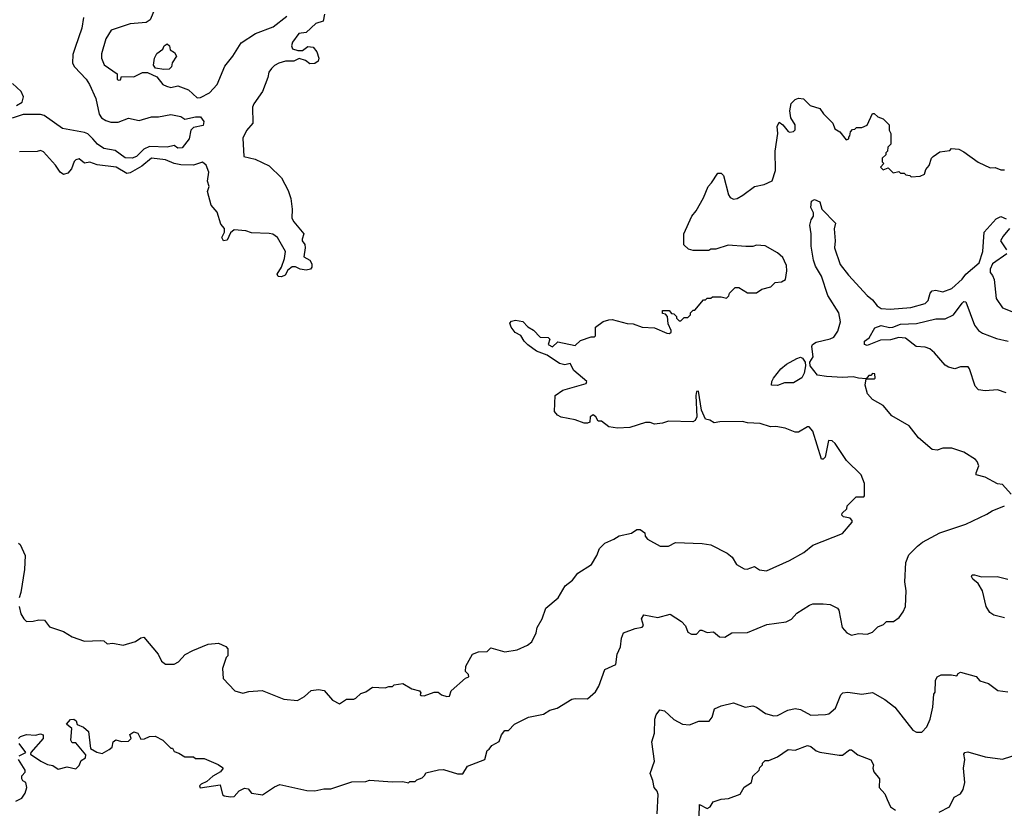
# Model space of a CAD drawing. Extents: x 2210602 to 2357277, y 510288 to 673808.
# Tile 26 of 256: x 2223496 to 2229095, y 560627 to 565113. Entities that reach past the tile are written whole.
import ezdxf

# ---------------------------------------------------------------- set-up
doc = ezdxf.new("R2010")
doc.units = 0

msp = doc.modelspace()

# ---------------------------------------------------------------- linework, layer by layer
at = {"layer": '0CON05XD'}
for points in [[(2223859.4, 565125), (2223849.5, 565065), (2223812.1, 564955), (2223799.1, 564915), (2223797.1, 564865), (2223807.5, 564845), (2223873.1, 564775), (2223892.2, 564745), (2223928.2, 564665), (2223948.6, 564575), (2223962, 564555), (2223985, 564539.2), (2224015, 564530.8), (2224055, 564531.2), (2224115, 564552.5), (2224175, 564540), (2224245, 564560.8), (2224285, 564561.2), (2224355, 564574), (2224411.7, 564561.7), (2224435, 564547.5), (2224495, 564560), (2224525, 564560), (2224542.5, 564535), (2224538.3, 564511.7), (2224485, 564500), (2224470, 564485), (2224460, 564435), (2224420, 564385), (2224395, 564382.5), (2224375, 564397.5), (2224335, 564387.8), (2224235, 564392.1), (2224202.6, 564377.4), (2224160.6, 564335), (2224135, 564326.2), (2224095, 564328.2), (2224039.4, 564369.4), (2223975, 564380.6), (2223939.2, 564405), (2223911.4, 564435), (2223883.1, 564463.1), (2223865, 564472.2), (2223740, 564495), (2223635, 564567.5), (2223615, 564574.3), (2223515, 564574), (2223453.6, 564553.6)], [(2225230, 565145), (2225222.5, 565105), (2225179.3, 565090.7), (2225125, 565040), (2225082.5, 565035), (2225047.5, 564985), (2225041.2, 564965), (2225046.7, 564946.7), (2225078.3, 564938.3), (2225105, 564938.8), (2225135, 564961.2), (2225165, 564957.5), (2225185, 564930), (2225196.7, 564895), (2225193.6, 564876.4), (2225175, 564863.8), (2225145, 564862.5), (2225121.7, 564881.7), (2225085, 564892.5), (2225055, 564877.5), (2225007, 564877), (2224970, 564865), (2224945, 564852.5), (2224927.5, 564835), (2224912.5, 564815), (2224906.4, 564783.6), (2224876.1, 564703.9), (2224826.7, 564635), (2224820, 564615), (2224822.5, 564525), (2224785, 564482.5), (2224765, 564440), (2224770, 564335), (2224835, 564320), (2224915, 564282.5), (2224984.4, 564214.4), (2225021.7, 564141.7), (2225037, 564097), (2225046, 564035), (2225044.2, 563984.2), (2225055, 563962.5), (2225112.5, 563895), (2225102.5, 563865), (2225102.5, 563855), (2225116.7, 563835), (2225118.8, 563815), (2225112.5, 563765), (2225146.7, 563745), (2225156.7, 563725), (2225156.7, 563705), (2225150, 563695), (2225125, 563688.8), (2225090, 563695), (2225065, 563707.5), (2225045, 563707.5), (2225020.8, 563689.2), (2225005, 563660), (2224985, 563651.2), (2224965, 563652.5), (2224960, 563665), (2224983.8, 563705), (2225002.5, 563755), (2225006.7, 563795), (2224962.5, 563875), (2224935, 563892.5), (2224915, 563897.5), (2224815, 563900), (2224781.7, 563911.7), (2224715, 563917.5), (2224695, 563900), (2224675, 563860), (2224654.5, 563854.5), (2224646, 563875), (2224661.2, 563905), (2224661.2, 563925), (2224640, 563950), (2224618.3, 564018.3), (2224585, 564057.5), (2224563.3, 564135), (2224572.5, 564165), (2224563.8, 564195), (2224570.8, 564245), (2224556.1, 564286.1), (2224535, 564302.9), (2224484.7, 564285.3), (2224411.5, 564288.5), (2224375, 564294.5), (2224325, 564316.9), (2224245, 564325.4), (2224189.9, 564280.1), (2224125, 564241.9), (2224105, 564238.1), (2224045, 564274.5), (2223937, 564287), (2223895, 564302.5), (2223865, 564297.5), (2223835, 564322.5), (2223815, 564316.7), (2223805, 564306.7), (2223790, 564265), (2223769.5, 564240.5), (2223745, 564232), (2223725.7, 564245.7), (2223700, 564285), (2223631.7, 564361.7), (2223615, 564370), (2223595, 564363.8), (2223495, 564361.2)], [(2224264.2, 565175), (2224237.7, 565112.3), (2224215, 565096.7), (2224125, 565090), (2224015.9, 565054.1), (2223986.7, 565005), (2223960.7, 564919.3), (2223961.2, 564895), (2223976.4, 564856.4), (2224050, 564805), (2224050, 564775), (2224055, 564770), (2224068.3, 564771.7), (2224075, 564790), (2224145, 564787.5), (2224195, 564813.3), (2224223, 564813), (2224275, 564787.5), (2224310, 564745), (2224330, 564735), (2224355, 564727.5), (2224395, 564737.5), (2224455, 564713.8), (2224505, 564668.8), (2224525, 564670), (2224575, 564698), (2224618, 564745), (2224661.7, 564848.3), (2224708, 564905), (2224755, 564981.2), (2224836.1, 565033.9), (2224937.6, 565072.4), (2225015.8, 565134.2)], [(2224315, 564830), (2224268.3, 564838.3), (2224257.5, 564855), (2224263.3, 564895), (2224275, 564920), (2224310, 564945), (2224317.5, 564965), (2224335, 564976.7), (2224347.5, 564965), (2224351.7, 564941.7), (2224376.4, 564926.4), (2224386.7, 564905), (2224363, 564867), (2224360, 564845), (2224345, 564832.5), (2224315, 564830)], [(2223477.5, 564625), (2223510, 564645), (2223518, 564675), (2223503.9, 564703.9), (2223455, 564750)], [(2227377, 562133), (2227426.4, 562126.4), (2227518.3, 562078.3), (2227547.5, 562055), (2227572.5, 562015), (2227615, 561990), (2227633, 561987), (2227675, 562002.5), (2227703, 561983), (2227741.7, 561978.3), (2227873.6, 562036.4), (2227955, 562083.3), (2228006.4, 562123.6), (2228175, 562191.2), (2228230, 562255), (2228230, 562265), (2228218.3, 562278.3), (2228180, 562285), (2228170, 562295), (2228173, 562307), (2228198.3, 562331.7), (2228201.7, 562348.3), (2228251.7, 562398.3), (2228295, 562400), (2228300, 562405), (2228300, 562475), (2228280, 562525), (2228197.5, 562605), (2228133, 562703), (2228115, 562717.5), (2228095, 562720), (2228076.2, 562625), (2228065, 562613.3), (2228055, 562613.3), (2228005, 562772.5), (2227985, 562797.5), (2227975, 562797.5), (2227925, 562767.5), (2227905, 562767.5), (2227849.3, 562789.3), (2227795, 562800), (2227765, 562797.5), (2227706.2, 562816.2), (2227635, 562820), (2227605, 562827.5), (2227476.1, 562826.1), (2227445, 562820), (2227420, 562835), (2227395, 562841.2), (2227372.4, 562892.4), (2227355, 563000), (2227345, 562997.5), (2227341.5, 562975), (2227346.4, 562853.6), (2227337.5, 562832.5), (2227324.4, 562825.6), (2227185, 562830), (2227151.7, 562818.3), (2227105, 562812.5), (2227081.7, 562821.7), (2227055, 562822.5), (2226965, 562793.3), (2226895, 562790), (2226845, 562797.5), (2226805, 562830), (2226785, 562830), (2226772.5, 562855), (2226756.4, 562866.4), (2226740, 562855), (2226737, 562823), (2226725, 562817.5), (2226705, 562817.5), (2226655, 562837.5), (2226575, 562852.5), (2226553.6, 562863.6), (2226537.5, 562885), (2226540, 562975), (2226585, 563006.7), (2226717, 563043), (2226720, 563055), (2226647.3, 563117.3), (2226626.7, 563156.7), (2226595, 563149.5), (2226565, 563157.1), (2226495.8, 563205.8), (2226435, 563227.8), (2226385, 563264.5), (2226363.7, 563283.7), (2226346.3, 563316.3), (2226313.8, 563333.8), (2226290, 563365), (2226282.7, 563387.3), (2226292.6, 563397.4), (2226315, 563403.5), (2226357.1, 563397.1), (2226385, 563365.7), (2226417.5, 563347.5), (2226455, 563307.5), (2226500, 563305), (2226510, 563295), (2226500, 563265), (2226525, 563252.5), (2226555, 563280), (2226655, 563260), (2226685, 563287.5), (2226745, 563310), (2226765, 563310), (2226770, 563315), (2226770, 563365), (2226813.9, 563396.1), (2226845, 563406.7), (2226865, 563407.5), (2226950, 563385), (2226985, 563382.5), (2227035, 563364.4), (2227105, 563360), (2227175, 563330), (2227191.7, 563328.3), (2227200, 563335), (2227200, 563345), (2227183, 563383), (2227180, 563425), (2227168.3, 563438.3), (2227151.7, 563441.7), (2227151.7, 563458.3), (2227188.3, 563458.3), (2227201.7, 563441.7), (2227215, 563440), (2227230, 563425), (2227230, 563415), (2227245, 563400), (2227255, 563400), (2227275, 563420), (2227295, 563420), (2227310, 563435), (2227310, 563445), (2227325, 563460), (2227335, 563460), (2227385, 563520), (2227395, 563520), (2227405, 563530), (2227425, 563530), (2227435, 563537.5), (2227485, 563537.5), (2227515, 563530), (2227528.3, 563541.7), (2227531.7, 563558.3), (2227565, 563590), (2227585, 563590), (2227635, 563560), (2227685, 563560), (2227715, 563580), (2227767, 563593), (2227791.7, 563618.3), (2227827, 563623), (2227850, 563635), (2227858.8, 563685), (2227856, 563715), (2227845, 563740), (2227835, 563760), (2227805, 563787.5), (2227735, 563827.5), (2227685, 563830), (2227665, 563822.5), (2227625, 563822.5), (2227525, 563830), (2227455, 563807.5), (2227425, 563807.5), (2227415, 563800), (2227325, 563800), (2227298.3, 563808.3), (2227273, 563833), (2227272.5, 563895), (2227317.5, 563995), (2227342.5, 564025), (2227385, 564100), (2227410, 564165), (2227430, 564185), (2227465, 564240), (2227485, 564240), (2227497, 564227), (2227526.4, 564116.4), (2227535, 564102.5), (2227555, 564092.5), (2227575, 564096.7), (2227607.5, 564115), (2227675, 564163.8), (2227730, 564175), (2227775, 564197.5), (2227793.9, 564256.1), (2227792, 564365), (2227807.5, 564465), (2227803.3, 564505), (2227815, 564530), (2227835.9, 564515.9), (2227865, 564477.5), (2227875, 564472.5), (2227895, 564476.7), (2227905, 564487.5), (2227906.2, 564515), (2227880, 564555), (2227876, 564595), (2227883.1, 564636.9), (2227905, 564660), (2227925, 564666.7), (2227952.5, 564662.5), (2227990, 564625), (2228045, 564607.5), (2228067, 564577), (2228120, 564525), (2228131.7, 564491.7), (2228160, 564475), (2228195, 564430), (2228210, 564435), (2228210, 564445), (2228217, 564453), (2228220, 564475), (2228231.7, 564488.3), (2228245, 564490), (2228255, 564500), (2228285, 564500), (2228315, 564512.5), (2228345, 564580), (2228355, 564580), (2228375, 564560), (2228405, 564550), (2228440, 564515), (2228440, 564485), (2228450, 564465), (2228450, 564405), (2228431.7, 564388.3), (2228430, 564365), (2228420, 564355), (2228420, 564345), (2228400, 564325), (2228400, 564305), (2228410, 564295), (2228390, 564275), (2228405, 564260), (2228435, 564270), (2228463, 564243), (2228495, 564250), (2228505, 564240), (2228525, 564240), (2228535, 564230), (2228557, 564227), (2228565, 564220), (2228617, 564223), (2228640, 564235), (2228648.3, 564261.7), (2228667, 564283), (2228680, 564325), (2228690, 564335), (2228728.3, 564361.7), (2228785, 564370), (2228795, 564380), (2228836.7, 564376.7), (2228865, 564362.5), (2228945, 564302.5), (2229015, 564270), (2229041.7, 564271.7), (2229075, 564260), (2229095, 564260)], [(2229133.3, 562415), (2229085, 562470), (2229055, 562472.5), (2228985, 562510), (2228935, 562523.3), (2228933.8, 562535), (2228950, 562575), (2228940.7, 562600.7), (2228930.7, 562610.7), (2228865, 562653.3), (2228796.1, 562676.1), (2228745, 562676.7), (2228713.6, 562663.6), (2228685, 562668.8), (2228607.5, 562735), (2228553.8, 562803.8), (2228455, 562860), (2228405, 562918.8), (2228345, 562952.5), (2228317.5, 562985), (2228302.5, 563035), (2228310, 563070), (2228355, 563070), (2228360, 563075), (2228358.3, 563098.3), (2228345, 563100), (2228335, 563090), (2228325, 563090), (2228310, 563070), (2228265, 563073.3), (2228235, 563082.5), (2228175, 563078), (2228084.5, 563084.5), (2228031.7, 563091.7), (2227990.6, 563145), (2227989.2, 563165), (2228007.5, 563195), (2228000, 563255), (2228003.3, 563265), (2228025, 563279.2), (2228105, 563298), (2228125, 563308), (2228148.7, 563341.3), (2228162.5, 563395), (2228153.1, 563445), (2228090.6, 563545), (2228055.6, 563655), (2228021.9, 563711.9), (2228010.4, 563745), (2227995.6, 563824.4), (2227996.7, 563895), (2227988.8, 563945), (2227996.1, 563973.9), (2228010, 563995), (2228010, 564015), (2227994.2, 564044.2), (2227998.8, 564081.2), (2228015, 564090), (2228045, 564076.7), (2228057.5, 564035), (2228133.8, 563955), (2228127, 563923), (2228132.2, 563855), (2228128.9, 563815), (2228161.3, 563721.3), (2228209.1, 563659.1), (2228314.2, 563545), (2228345, 563519.2), (2228371.9, 563485), (2228395, 563470.9), (2228445, 563466.9), (2228563.6, 563476.4), (2228645, 563498), (2228662, 563515), (2228672.7, 563557.3), (2228685, 563571.2), (2228705, 563574), (2228745, 563565.7), (2228796, 563585), (2228855, 563637.5), (2228875, 563665.8), (2228950.7, 563729.3), (2228971.9, 563795), (2228979.2, 563905), (2229049.1, 563980.9), (2229075, 563994), (2229105, 563980)], [(2229123.9, 563926.1), (2229087.7, 563882.3), (2229073.8, 563855), (2229106.7, 563805)], [(2229109.4, 563780.6), (2229027.5, 563725), (2229014, 563695), (2229013.8, 563675), (2229028.3, 563658.3), (2229036.1, 563636.1), (2229047.7, 563527.7), (2229085, 563473.3), (2229185, 563433.8)], [(2229105, 562990.8), (2229055, 563008.6), (2228985, 563001.1), (2228947.5, 563007.5), (2228928.7, 563028.7), (2228897.4, 563127.4), (2228888.9, 563138.9), (2228845, 563139.5), (2228812.8, 563127.2), (2228776.8, 563136.8), (2228757.9, 563147.9), (2228698.5, 563218.5), (2228670.8, 563240.8), (2228645, 563250.9), (2228593.8, 563255), (2228532.1, 563302.1), (2228495, 563305.5), (2228447.8, 563292.2), (2228390.6, 563289.4), (2228315, 563260), (2228299.2, 563265), (2228300, 563285), (2228327.1, 563302.9), (2228359.3, 563360.7), (2228395, 563374.2), (2228442, 563362), (2228460, 563365), (2228505, 563380.5), (2228595, 563384.5), (2228705, 563410.9), (2228758.8, 563411.2), (2228805.6, 563434.4), (2228855, 563500), (2228865, 563510), (2228875, 563507.5), (2228925.7, 563375), (2228948.6, 563345), (2228970.5, 563330.5), (2229050.2, 563300.2), (2229116.2, 563285)], [(2227805, 563032), (2227770, 563035), (2227773.3, 563055), (2227782, 563075), (2227823.4, 563126.6), (2227855.6, 563154.4), (2227915, 563186.7), (2227935, 563193.3), (2227948, 563188), (2227962, 563165), (2227963.3, 563145), (2227957.2, 563102.8), (2227943.2, 563076.8), (2227895, 563048), (2227845, 563047.5), (2227805, 563032)], [(2228601.4, 562118.6), (2228629.5, 562140.5), (2228727.5, 562195), (2228875, 562243.3), (2228995, 562300), (2229025, 562320), (2229095, 562347.5)], [(2223492.5, 561775), (2223503, 561733), (2223520, 561705), (2223535, 561690), (2223571.7, 561691.7), (2223605, 561700), (2223637, 561697), (2223665, 561660), (2223745, 561632.5), (2223795, 561602.5), (2223865, 561577.5), (2223955, 561582.5), (2223975, 561580), (2223993.3, 561563.3), (2224025, 561566.7), (2224085, 561556.2), (2224153.9, 561576.1), (2224185, 561597.5), (2224201.7, 561601.7), (2224282.5, 561505), (2224302.5, 561465), (2224325, 561447.5), (2224375, 561447.5), (2224399.3, 561460.7), (2224437, 561503), (2224480, 561525), (2224568.3, 561561.7), (2224627, 561567), (2224668.3, 561548.3), (2224680, 561535), (2224680, 561495), (2224670, 561485), (2224648.3, 561421.7), (2224652.5, 561365), (2224720, 561295), (2224765, 561282.5), (2224798.3, 561291.7), (2224875, 561297.5), (2224998.3, 561248.3), (2225075, 561240), (2225115, 561262.5), (2225153, 561297), (2225195, 561302.5), (2225227, 561297), (2225275, 561242.5), (2225315, 561222.5), (2225355, 561247.5), (2225395, 561247.5), (2225407, 561253), (2225435, 561280), (2225465, 561290), (2225503, 561317), (2225575, 561312.5), (2225595, 561320), (2225615, 561320), (2225625, 561330), (2225675, 561337.5), (2225725, 561306.7), (2225770, 561295), (2225777.5, 561285), (2225772.5, 561272.5), (2225778.3, 561268.3), (2225795, 561267.5), (2225853, 561287), (2225875, 561287.5), (2225895, 561272.5), (2225925, 561263.3), (2225940, 561265), (2225950, 561295), (2226031.7, 561368.3), (2226050, 561375), (2226048.3, 561388.3), (2226030, 561405), (2226032.5, 561435), (2226070, 561505), (2226105, 561517.5), (2226155, 561520), (2226175, 561540), (2226255, 561517.5), (2226325, 561528), (2226382.5, 561555), (2226407.5, 561575), (2226432.5, 561625), (2226437.5, 561655), (2226467.5, 561705), (2226487.5, 561765), (2226557.5, 561825), (2226597, 561893), (2226640, 561925), (2226670, 561965), (2226746.4, 562013.6), (2226777.5, 562065), (2226792.5, 562105), (2226823.6, 562136.4), (2226875, 562157.5), (2226905, 562177.5), (2226975, 562193.3), (2227005, 562212.5), (2227025, 562212.5), (2227050, 562195), (2227052.5, 562175), (2227065, 562157.5), (2227138.3, 562118.3), (2227185, 562117.5), (2227225, 562140), (2227377, 562133)], [(2223490, 562135), (2223498.3, 562128.3), (2223527.5, 562065), (2223522.5, 561985), (2223503.3, 561855), (2223493.3, 561825)], [(2223490, 561025), (2223500, 561035), (2223535, 561046.7), (2223585, 561042.5), (2223615, 561050), (2223630, 561045), (2223630, 561025), (2223560, 560945), (2223557.5, 560935), (2223616, 560896), (2223655, 560876.7), (2223685, 560870), (2223715, 560850), (2223765, 560863.3), (2223815, 560852.5), (2223835, 560870), (2223845, 560900), (2223870, 560915), (2223871.7, 560931.7), (2223815, 561000), (2223795, 561000), (2223787.5, 561015), (2223791.7, 561081.7), (2223762.5, 561105), (2223785, 561133.3), (2223803.6, 561133.6), (2223816.7, 561125), (2223823.3, 561103.3), (2223858.8, 561088.8), (2223887.5, 561065), (2223898.3, 560968.3), (2223935, 560947.5), (2223965, 560940), (2224005, 560962.5), (2224022.5, 560975), (2224027.5, 561005), (2224043.6, 561016.4), (2224075, 561007.5), (2224115, 561010), (2224130, 561025), (2224122.5, 561047.5), (2224145, 561062.5), (2224167.5, 561055), (2224185, 561020), (2224205, 561022.5), (2224233.6, 561036.4), (2224267, 561037), (2224310, 561015), (2224355, 560970), (2224365, 560970), (2224375, 560950), (2224401.7, 560941.7), (2224435, 560920), (2224485, 560920), (2224495, 560910), (2224545, 560910), (2224625, 560876.7), (2224649.3, 560859.3), (2224652.5, 560855), (2224637.5, 560835), (2224595, 560810), (2224560.7, 560779.3), (2224527.5, 560765), (2224517.5, 560755), (2224523, 560743), (2224635, 560760), (2224650, 560705), (2224658.3, 560698.3), (2224695, 560693.3), (2224716.1, 560693.9), (2224744.2, 560725.8), (2224775, 560742.5), (2224795, 560737.5), (2224814.1, 560714.1), (2224865, 560706.7), (2224877, 560703), (2224945, 560750), (2224975, 560762.5), (2225128.3, 560728.3), (2225175, 560727.5), (2225225, 560737.5), (2225265, 560737.5), (2225385, 560777.5), (2225465, 560780), (2225485, 560787.5), (2225615, 560777.5), (2225675, 560780), (2225707.5, 560772.5), (2225715, 560780), (2225745, 560780), (2225755, 560790), (2225785, 560800), (2225800, 560815), (2225805, 560830), (2225877, 560847), (2225905, 560847.5), (2225985, 560823.8), (2226015, 560823.3), (2226043, 560867), (2226140, 560905), (2226153.6, 560956.4), (2226166.4, 560963.6), (2226180, 560985), (2226223, 561007), (2226236.2, 561045), (2226255, 561070), (2226275, 561070), (2226310, 561105), (2226390, 561145), (2226475, 561162.5), (2226510, 561185), (2226552.5, 561197.5), (2226635, 561247.5), (2226655, 561252.5), (2226725, 561250), (2226769.3, 561290.7), (2226788.3, 561321.7), (2226823.6, 561416.4), (2226886, 561445), (2226894.2, 561505), (2226912, 561545), (2226917.5, 561595), (2226930, 561625), (2226995, 561650), (2227035, 561657.5), (2227042.5, 561667.5), (2227032, 561705), (2227045, 561727.1), (2227125, 561713.3), (2227195, 561732.5), (2227259.3, 561689.3), (2227282.5, 561665), (2227295, 561630), (2227315, 561617.5), (2227345, 561617.5), (2227365, 561640), (2227375, 561640), (2227405, 561627.5), (2227441.7, 561631.7), (2227475, 561602.5), (2227505, 561601.2), (2227545, 561626), (2227635, 561627.5), (2227745, 561673.8), (2227855, 561687.5), (2227885, 561702.5), (2227915, 561736.7), (2227986.4, 561783.6), (2228005, 561790), (2228065, 561790), (2228105, 561786.7), (2228146.7, 561765), (2228153.3, 561755), (2228172.5, 561655), (2228200, 561625), (2228225, 561612.5), (2228265, 561622.5), (2228315, 561617.5), (2228345, 561630), (2228375, 561660), (2228407, 561673), (2228425, 561690), (2228465, 561690), (2228496.4, 561713.6), (2228520, 561745), (2228532.5, 561775), (2228536.7, 561865), (2228528.8, 561915), (2228533.8, 562025), (2228551.2, 562068.8), (2228601.4, 562118.6)], [(2229095, 561710), (2229035, 561726), (2229011.4, 561741.4), (2228991.2, 561775), (2228970, 561865), (2228946.4, 561906.4), (2228915, 561931.2), (2228908, 561945), (2228912.5, 561955), (2228924.3, 561955.7), (2228965, 561943.3), (2229054.1, 561945.9), (2229115, 561931.4)], [(2228078.3, 561161.7), (2228097.5, 561165), (2228135, 561196.7), (2228165, 561272.5), (2228176.1, 561283.9), (2228205, 561287.5), (2228285, 561276.7), (2228345.9, 561285.9), (2228416.1, 561246.1), (2228471.7, 561201.7), (2228575, 561072.5), (2228595, 561060), (2228625, 561060), (2228655, 561090), (2228672.5, 561135), (2228688.3, 561201.7), (2228693.6, 561276.4), (2228701.7, 561288.3), (2228702.5, 561355), (2228712.5, 561375), (2228735, 561386.7), (2228795, 561386.7), (2228825, 561380), (2228832.5, 561395), (2228845, 561402.5), (2228935, 561376.7), (2228955, 561353.3), (2229005, 561337.5), (2229058.3, 561298.3), (2229115, 561290)], [(2227121.2, 560595), (2227126.1, 560706.1), (2227120, 560725), (2227103.3, 560745), (2227096.7, 560785), (2227081.2, 560825), (2227106.1, 560896.1), (2227090, 561005), (2227106.1, 561053.9), (2227107.5, 561135), (2227115, 561159.2), (2227135, 561187.1), (2227161.5, 561181.5), (2227215, 561133.3), (2227265, 561106.7), (2227305, 561102.5), (2227357, 561123), (2227416.7, 561123.3), (2227433.3, 561145), (2227446.7, 561193.3), (2227485, 561210), (2227555, 561227.5), (2227621.7, 561201.7), (2227665, 561210), (2227685, 561203.3), (2227737.3, 561167.3), (2227784.2, 561154.2), (2227805, 561155.8), (2227864.5, 561185.5), (2227905, 561194.4), (2227935, 561189.4), (2227995, 561156.2), (2228078.3, 561161.7)], [(2223492.5, 560925), (2223530, 560945), (2223492.5, 560995)], [(2227359.1, 560579.1), (2227361.7, 560648.3), (2227405, 560626.7), (2227422.5, 560635), (2227440, 560665), (2227485, 560680), (2227526.4, 560683.6), (2227592.3, 560707.7), (2227615, 560747.5), (2227657.5, 560775), (2227665, 560810), (2227700, 560845), (2227705, 560860), (2227720, 560875), (2227720, 560885), (2227735, 560900), (2227755, 560900), (2227805, 560920), (2227865, 560961.2), (2227905, 560958.8), (2227975, 560983.8), (2227995, 560978.8), (2228025, 560953.3), (2228045, 560946.7), (2228155, 560930), (2228175, 560930), (2228215, 560960), (2228225, 560960), (2228261.7, 560931.7), (2228335, 560902.5), (2228350, 560875), (2228347.5, 560855), (2228353.3, 560835), (2228384.2, 560795), (2228383.8, 560745), (2228415, 560710), (2228427.6, 560677.6), (2228448, 560635), (2228475, 560615.8)], [(2228725, 560605.5), (2228782, 560635), (2228808.8, 560691.2), (2228845, 560710), (2228860, 560735), (2228870.8, 560775), (2228862.5, 560855), (2228870, 560905), (2228864, 560935), (2228870, 560945), (2228887.7, 560947.7), (2228985, 560920.8), (2229085, 560907.1), (2229255, 560960.9)], [(2223475, 560667.5), (2223507.5, 560685), (2223526.7, 560713.3), (2223537.5, 560745), (2223530, 560775), (2223513.6, 560783.6), (2223507.5, 560795), (2223508.3, 560811.7), (2223527, 560833), (2223527.5, 560845), (2223490, 560905)]]:
    msp.add_lwpolyline(points, dxfattribs=at)

doc.saveas('drawing.dxf')
